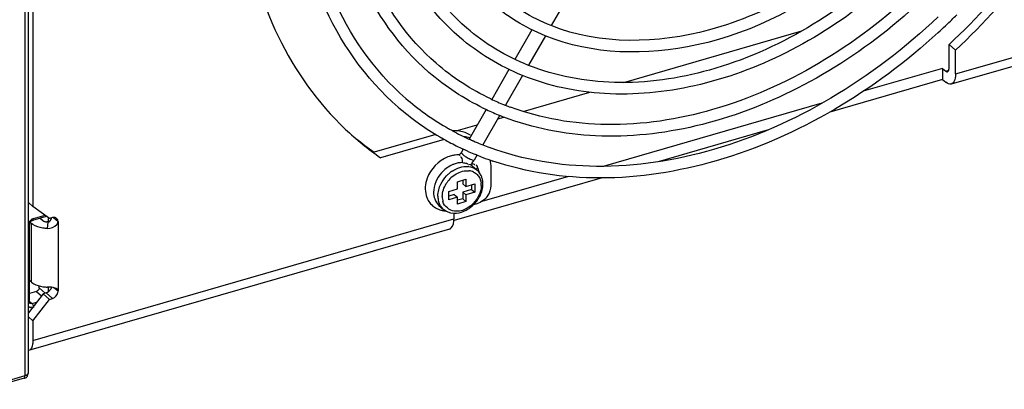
# Model space of a CAD drawing. Header units: inches. Extents: x 0 to 117, y 0 to 83.
# Tile 30 of 59: x 103.47 to 106.48, y 19.72 to 20.85. Entities that reach past the tile are written whole.
import ezdxf

# ---------------------------------------------------------------- set-up
doc = ezdxf.new("R2010")
doc.units = ezdxf.units.IN
doc.header["$LTSCALE"] = 6.431102
doc.header["$MEASUREMENT"] = 0
doc.layers.get('0').update_dxf_attribs({"linetype": 'CONTINUOUS'})

msp = doc.modelspace()

# ---------------------------------------------------------------- linework, layer by layer
at = {"color": 7, "linetype": 'CONTINUOUS'}
for p, q in [((103.4864, 19.76), (103.4864, 22.3472)), ((103.4962, 19.7685), (103.4962, 22.3505)), ((103.5102, 22.3397), (103.5102, 20.2769)), ((106.3316, 20.6822), (107.6187, 21.0538)), ((107.6055, 21.0226), (106.3184, 20.651)), ((105.1472, 20.921), (105.0951, 20.8301)), ((105.0356, 20.8175), (104.9836, 20.7268)), ((105.3173, 20.6565), (105.8618, 20.8137)), ((106.303, 20.8314), (106.3008, 20.8293)), ((104.8147, 20.7948), (104.8135, 20.7958)), ((105.0772, 20.799), (105.0256, 20.7089)), ((106.3316, 20.7548), (106.3119, 20.7718)), ((106.3119, 20.6993), (106.3119, 20.7718)), ((106.3316, 20.6822), (106.3316, 20.7548)), ((104.7213, 20.6869), (104.7201, 20.688)), ((104.966, 20.696), (104.9136, 20.6046)), ((106.2922, 20.6993), (106.0493, 20.6291)), ((106.2922, 20.6993), (106.3021, 20.6907)), ((106.2922, 20.6993), (106.2922, 20.6652)), ((106.3021, 20.6907), (106.3111, 20.6933)), ((106.3075, 20.6889), (106.3084, 20.6892)), ((106.3117, 20.6963), (106.3119, 20.6993)), ((105.0077, 20.6778), (104.9556, 20.5869)), ((106.2922, 20.6652), (105.9474, 20.5656)), ((106.2922, 20.6652), (106.3021, 20.6566)), ((105.0099, 20.5678), (105.2133, 20.6265)), ((104.896, 20.574), (104.8439, 20.4832)), ((105.9228, 20.5926), (105.2544, 20.3997)), ((104.9378, 20.5558), (104.8861, 20.4658)), ((104.9317, 20.5452), (104.9501, 20.5505)), ((104.8041, 20.5084), (104.8691, 20.5271)), ((105.7552, 20.5101), (105.422, 20.4139)), ((104.7426, 20.4976), (104.5539, 20.4432)), ((104.7683, 20.4823), (104.5736, 20.4261)), ((104.857, 20.4773), (104.8554, 20.478)), ((104.8263, 20.4525), (104.82, 20.4416)), ((104.8135, 20.4347), (104.8116, 20.4354)), ((104.8235, 20.4368), (104.8257, 20.435)), ((104.8587, 20.4187), (104.8593, 20.4191)), ((104.8683, 20.4347), (104.8593, 20.4191)), ((104.8668, 20.4347), (104.8644, 20.4357)), ((104.8427, 20.4069), (104.8479, 20.4051)), ((104.8535, 20.401), (104.8683, 20.3882)), ((104.8604, 20.4047), (104.8603, 20.4033)), ((104.8654, 20.4045), (104.8669, 20.4031)), ((104.8669, 20.4031), (104.8678, 20.402)), ((104.9102, 20.3954), (104.9102, 20.3401)), ((105.2505, 20.3644), (104.7988, 20.2341)), ((104.8087, 20.3528), (104.8343, 20.3602)), ((104.8244, 20.3574), (104.8244, 20.3468)), ((104.8343, 20.3602), (104.8343, 20.3382)), ((105.1476, 20.3688), (104.8826, 20.2924)), ((104.7818, 20.3231), (104.8087, 20.3309)), ((104.8087, 20.3309), (104.8087, 20.3528)), ((104.8244, 20.3468), (104.8343, 20.3382)), ((104.8512, 20.3289), (104.8244, 20.3212)), ((104.8343, 20.3382), (104.8611, 20.346)), ((104.8512, 20.3431), (104.8512, 20.3289)), ((104.8512, 20.3289), (104.8611, 20.3204)), ((104.8611, 20.346), (104.8611, 20.3204)), ((104.7818, 20.2975), (104.7818, 20.3231)), ((104.7988, 20.3138), (104.7818, 20.3089)), ((104.8087, 20.3053), (104.7818, 20.2975)), ((104.7988, 20.3138), (104.8087, 20.3053)), ((104.8087, 20.2846), (104.8087, 20.3053)), ((104.8244, 20.3005), (104.8087, 20.296)), ((104.8244, 20.3212), (104.8343, 20.3127)), ((104.8244, 20.3212), (104.8244, 20.3005)), ((104.8244, 20.3005), (104.8343, 20.292)), ((104.8611, 20.3204), (104.8343, 20.3127)), ((104.8343, 20.3127), (104.8343, 20.292)), ((103.5102, 20.2769), (103.4962, 20.289)), ((103.5613, 20.2405), (103.5102, 20.2769)), ((104.752, 20.2806), (104.7652, 20.2691)), ((104.8343, 20.292), (104.8087, 20.2846)), ((104.8675, 20.2852), (104.8574, 20.2822)), ((103.5098, 20.2351), (103.552, 20.2473)), ((103.5102, 19.8677), (104.7973, 20.2393)), ((103.5113, 20.2378), (103.5108, 20.2397)), ((103.512, 20.2403), (103.5473, 20.2505)), ((103.5322, 20.2415), (103.5403, 20.2345)), ((103.5579, 20.2295), (103.5579, 20.2403)), ((103.5698, 20.243), (103.5613, 20.2405)), ((103.5661, 20.2396), (103.5673, 20.2401)), ((103.573, 20.2436), (103.5698, 20.243)), ((103.5726, 20.2435), (103.5869, 20.2308)), ((104.7973, 20.2569), (104.7973, 20.2393)), ((104.7841, 20.2081), (103.497, 19.8366)), ((103.4999, 19.9843), (103.4999, 20.2226)), ((103.4999, 20.2226), (103.4999, 20.2225)), ((103.5018, 20.2285), (103.5062, 20.2246)), ((103.5062, 20.0456), (103.5062, 20.2246)), ((103.5098, 20.2219), (103.5062, 20.2246)), ((103.5561, 20.2295), (103.5536, 20.2099)), ((103.5869, 20.2308), (103.5869, 20.0178)), ((103.5062, 20.0456), (103.4999, 20.0511)), ((103.529, 20.0287), (103.5289, 20.0345)), ((103.529, 20.0287), (103.5479, 20.0124)), ((103.5579, 20.017), (103.5579, 20.0309)), ((103.5721, 20.0291), (103.5665, 20.03)), ((103.5869, 20.0178), (103.5744, 20.0286)), ((103.5416, 20.0104), (103.4962, 19.9518)), ((103.5206, 20.0176), (103.4999, 20.0116)), ((103.5206, 20.0176), (103.5363, 20.0041)), ((103.5502, 20.0128), (103.5416, 20.0104)), ((103.5613, 19.9933), (103.5416, 20.0104)), ((103.5533, 20.014), (103.5502, 20.0128)), ((103.5698, 19.9958), (103.5502, 20.0128)), ((103.5613, 19.9933), (103.5698, 19.9958)), ((103.5866, 20.0145), (103.5869, 20.0178)), ((103.5006, 19.9818), (103.5006, 19.9819)), ((103.5016, 19.9861), (103.5072, 19.9806)), ((103.5049, 19.9698), (103.5064, 19.9708)), ((103.5072, 19.9806), (103.5218, 19.9848)), ((103.5102, 19.9274), (103.5613, 19.9933)), ((103.5102, 19.9274), (103.4962, 19.9395)), ((103.5102, 19.9274), (103.5102, 19.8677)), ((103.3666, 19.7254), (103.4864, 19.76)), ((103.4937, 19.7648), (103.4929, 19.7661)), ((103.4831, 19.7522), (103.3657, 19.7183))]:
    msp.add_line(p, q, dxfattribs=at)
for points in [[(103.4999, 20.2226), (103.4999, 20.223), (103.5001, 20.2243), (103.5005, 20.2258), (103.5011, 20.2273), (103.5019, 20.2288), (103.503, 20.2303), (103.5042, 20.2316), (103.5056, 20.2328), (103.507, 20.2338)], [(103.507, 20.2338), (103.5084, 20.2345), (103.5098, 20.2351)], [(103.5, 19.983), (103.4999, 19.9841), (103.4999, 19.9843)], [(103.5006, 19.9818), (103.5005, 19.9819), (103.5003, 19.9823), (103.5, 19.983)]]:
    msp.add_lwpolyline(points, dxfattribs=at)
for centre, radius, start, end in [((104.9634, 22.2415), 1.945, 313.5312, 314.2285), ((104.9613, 22.2436), 1.9479, 314.2285, 314.8594), ((104.9673, 22.2375), 1.9394, 312.5453, 313.4396), ((105.181, 21.2206), 0.8107, 229.1206, 239.7744), ((105.239, 21.3005), 0.7683, 244.7103, 248.0565), ((105.181, 21.2206), 0.8461, 229.1217, 239.7058), ((105.2352, 21.2924), 0.7948, 244.1444, 244.8), ((105.2389, 21.3004), 0.8036, 244.8049, 248.0136), ((105.2423, 21.3085), 0.777, 248.0511, 248.3282), ((105.2437, 21.3121), 0.7809, 248.329, 249.5269), ((105.2425, 21.3091), 0.8131, 248.0095, 248.9226), ((105.0978, 21.1835), 0.9211, 226.6441, 235.3097), ((105.1878, 21.232), 0.824, 239.7622, 240.6351), ((105.1893, 21.2345), 0.8268, 240.635, 241.4069), ((105.1936, 21.2426), 0.8361, 241.4133, 245.2568), ((105.0784, 21.2009), 0.9215, 230.9618, 235.3092), ((105.1875, 21.2313), 0.8586, 239.6935, 240.169), ((105.1889, 21.2339), 0.8616, 240.1695, 241.4627), ((105.1929, 21.2413), 0.87, 241.4665, 244.7447), ((105.1974, 21.2507), 0.845, 245.2513, 245.5599), ((105.1986, 21.2533), 0.8478, 245.56, 246.1271), ((105.202, 21.2611), 0.8563, 246.2443, 247.9338), ((105.1959, 21.2476), 0.877, 244.7412, 244.9681), ((105.1967, 21.2492), 0.8788, 244.9681, 245.2985), ((105.1981, 21.2522), 0.882, 245.2987, 245.9609), ((105.2008, 21.2585), 0.8889, 245.9619, 247.3419), ((105.2047, 21.2677), 0.8635, 247.932, 248.3281), ((105.2072, 21.274), 0.8703, 248.3295, 249.7793), ((104.8108, 20.3489), 0.0859, 96.5936, 103.8046), ((104.81, 20.3567), 0.0781, 88.8534, 96.6019), ((104.8653, 20.502), 0.0765, 236.7991, 238.1875), ((104.9046, 20.5435), 0.1343, 238.5705, 240.2495), ((104.8066, 20.4493), 0.0608, 323.5939, 330.1357), ((105.2032, 21.2642), 0.8951, 247.3408, 247.7563), ((105.206, 21.271), 0.9025, 247.925, 249.2325), ((105.2104, 21.2827), 0.915, 249.2344, 251.2948), ((104.8375, 20.3108), 0.1039, 127.6546, 138.4331), ((104.8274, 20.3271), 0.0846, 109.9511, 116.1523), ((104.836, 20.3447), 0.055, 82.8413, 84.5095), ((104.8388, 20.3404), 0.0461, 75.4728, 83.1865), ((104.8224, 20.3642), 0.0482, 55.7248, 58.1639), ((104.8055, 20.45), 0.0621, 313.3905, 323.6103), ((104.8245, 20.3672), 0.0445, 49.3631, 55.7733), ((104.8394, 20.3549), 0.0441, 49.0952, 54.5981), ((104.8093, 20.3698), 0.0665, 20.4425, 28.8887), ((104.8045, 20.368), 0.0717, 12.4667, 20.4394), ((104.816, 20.3269), 0.1067, 153.9145, 160.1235), ((104.8512, 20.2988), 0.1046, 130.9278, 136.5502), ((104.852, 20.2981), 0.0918, 131.0068, 142.1576), ((104.8481, 20.3025), 0.0998, 124.1611, 130.9541), ((104.8397, 20.3437), 0.0426, 64.9119, 75.503), ((104.8017, 20.3673), 0.0745, 10.8561, 12.5067), ((104.8509, 20.2989), 0.0905, 142.1641, 147.7801), ((104.8255, 20.3417), 0.0559, 359.9448, 8.1201), ((104.7792, 20.3295), 0.069, 195.8608, 205.6877), ((104.8145, 20.309), 0.0659, 179.9973, 181.8625), ((104.8119, 20.3089), 0.0633, 181.8343, 187.8134), ((104.8068, 20.3081), 0.0582, 187.776, 196.0743), ((104.8179, 20.3071), 0.0559, 179.9448, 188.1201), ((104.8128, 20.3064), 0.0507, 188.1089, 196.4783), ((104.7867, 20.3548), 0.1013, 314.6554, 326.5677), ((104.7892, 20.3531), 0.0983, 326.5828, 332.6612), ((104.7925, 20.3513), 0.0946, 332.676, 335.7637), ((104.7951, 20.3502), 0.0917, 335.7668, 338.0994), ((104.7737, 20.327), 0.0631, 239.0476, 248.0303), ((104.7752, 20.3307), 0.0671, 248.0374, 256.6105), ((104.7901, 20.3506), 0.0959, 302.4947, 308.6988), ((104.7871, 20.3542), 0.1006, 308.6829, 314.6689), ((104.776, 20.3341), 0.0706, 256.6102, 264.902), ((104.7762, 20.3364), 0.0729, 264.8835, 267.4553), ((103.556, 20.2525), 0.0239, 229.0342, 232.5694), ((103.5499, 20.2454), 0.0151, 282.395, 287.3224), ((103.5572, 20.1447), 0.1139, 261.7239, 268.178), ((103.543, 20.0354), 0.0237, 295.5932, 303.5164)]:
    msp.add_arc(centre, radius, start, end, dxfattribs=at)
for points, knots in [([(106.7522, 22.026), (106.7522, 21.8049), (106.6216, 21.3452), (106.2487, 20.8883), (105.8597, 20.63), (105.5486, 20.5118), (105.238, 20.4776), (105.0393, 20.5161), (104.9501, 20.5505)], [0, 0, 0, 0, 0.25029, 0.518686, 0.650505, 0.775482, 0.891801, 1, 1, 1, 1]), ([(106.6286, 21.9903), (106.6286, 21.7916), (106.5105, 21.3786), (106.1739, 20.9692), (105.8233, 20.7393), (105.5434, 20.6356), (105.2646, 20.6081), (105.087, 20.6453), (105.0075, 20.6775)], [0, 0, 0, 0, 0.250612, 0.519222, 0.651005, 0.775831, 0.891942, 1, 1, 1, 1]), ([(106.5058, 21.9548), (106.5058, 21.7797), (106.4016, 21.4154), (106.0497, 20.9884), (105.5779, 20.7334), (105.2206, 20.7404), (105.0771, 20.7987)], [0, 0, 0, 0, 0.251684, 0.521373, 0.77736, 1, 1, 1, 1]), ([(106.9492, 21.9723), (106.9228, 21.7503), (106.7715, 21.3035), (106.4845, 20.9331), (106.3119, 20.7718)], [0, 0, 0, 0, 0.486267, 1, 1, 1, 1]), ([(106.3316, 20.7548), (106.5057, 20.9174), (106.7945, 21.2912), (106.9451, 21.7423), (106.9701, 21.9661)], [0, 0, 0, 0, 0.514018, 1, 1, 1, 1]), ([(104.8135, 20.7958), (104.7326, 20.8659), (104.5992, 21.0552), (104.5602, 21.2807), (104.5594, 21.3961)], [0, 0, 0, 0, 0.4813, 1, 1, 1, 1]), ([(104.8367, 20.8226), (104.759, 20.8899), (104.6308, 21.0733), (104.5948, 21.2913), (104.5948, 21.4032)], [0, 0, 0, 0, 0.478906, 1, 1, 1, 1]), ([(104.7201, 20.688), (104.6295, 20.7665), (104.4801, 20.9785), (104.4366, 21.2312), (104.4358, 21.3604)], [0, 0, 0, 0, 0.481163, 1, 1, 1, 1]), ([(104.7433, 20.7147), (104.6559, 20.7904), (104.5117, 20.9966), (104.4712, 21.2417), (104.4712, 21.3675)], [0, 0, 0, 0, 0.479027, 1, 1, 1, 1]), ([(104.6273, 20.5808), (104.5271, 20.6677), (104.3619, 20.9024), (104.3138, 21.182), (104.313, 21.325)], [0, 0, 0, 0, 0.481059, 1, 1, 1, 1]), ([(104.6504, 20.6076), (104.5535, 20.6917), (104.3935, 20.9205), (104.3484, 21.1925), (104.3484, 21.3321)], [0, 0, 0, 0, 0.479129, 1, 1, 1, 1]), ([(104.1588, 21.1546), (104.1734, 21.0316), (104.237, 20.7947), (104.3806, 20.5939), (104.4655, 20.5138)], [0, 0, 0, 0, 0.51476, 1, 1, 1, 1]), ([(106.0698, 21.1013), (105.9321, 20.9718), (105.6241, 20.7779), (105.245, 20.7702), (105.0949, 20.8298)], [0, 0, 0, 0, 0.539312, 1, 1, 1, 1]), ([(106.1394, 21.0202), (105.9823, 20.8718), (105.7009, 20.6987), (105.2972, 20.6407), (105.1085, 20.6755), (105.0253, 20.7085)], [0, 0, 0, 0, 0.535889, 0.778022, 1, 1, 1, 1]), ([(106.2093, 20.9384), (106.1192, 20.853), (105.925, 20.705), (105.6014, 20.5611), (105.2747, 20.5105), (105.0641, 20.5457), (104.9706, 20.5806)], [0, 0, 0, 0, 0.275497, 0.536923, 0.778401, 1, 1, 1, 1]), ([(106.2786, 20.8571), (106.1789, 20.7624), (105.964, 20.5981), (105.6059, 20.438), (105.2439, 20.3809), (105.0102, 20.4191), (104.9064, 20.4574)], [0, 0, 0, 0, 0.275322, 0.536694, 0.778249, 1, 1, 1, 1]), ([(106.2786, 20.8086), (106.086, 20.6318), (105.7447, 20.4248), (105.2544, 20.3466), (105.0217, 20.3806), (104.917, 20.4161)], [0, 0, 0, 0, 0.531974, 0.774975, 1, 1, 1, 1]), ([(106.3021, 20.6907), (106.3029, 20.69), (106.3046, 20.6889), (106.3067, 20.6886), (106.3075, 20.6889)], [0, 0, 0, 0, 0.559224, 1, 1, 1, 1]), ([(106.3084, 20.6892), (106.3093, 20.6898), (106.311, 20.6921), (106.3115, 20.6948), (106.3117, 20.6963)], [0, 0, 0, 0, 0.421845, 1, 1, 1, 1]), ([(106.3316, 20.6822), (106.3316, 20.6783), (106.3311, 20.6673), (106.3258, 20.6532), (106.3184, 20.6511)], [0, 0, 0, 0, 0.336539, 1, 1, 1, 1]), ([(104.82, 20.4416), (104.8188, 20.4394), (104.8175, 20.4383), (104.8115, 20.4344), (104.8131, 20.4353), (104.8135, 20.4355)], [0, 0, 0, 0, 0.685283, 0.899243, 1, 1, 1, 1]), ([(104.8168, 20.4325), (104.8163, 20.4329), (104.8153, 20.4338), (104.8141, 20.4344), (104.8135, 20.4347)], [0, 0, 0, 0, 0.496879, 1, 1, 1, 1]), ([(104.8207, 20.4273), (104.8203, 20.4276), (104.8192, 20.4282), (104.8179, 20.428), (104.8173, 20.4278)], [0, 0, 0, 0, 0.466719, 1, 1, 1, 1]), ([(104.8192, 20.442), (104.8189, 20.4417), (104.8208, 20.4394), (104.8221, 20.4388), (104.8234, 20.438)], [0, 0, 0, 0, 0.229694, 1, 1, 1, 1]), ([(104.851, 20.4205), (104.8526, 20.4199), (104.8551, 20.4191), (104.8578, 20.4184), (104.8587, 20.4187)], [0, 0, 0, 0, 0.635388, 1, 1, 1, 1]), ([(104.8357, 20.4091), (104.8366, 20.4088), (104.8381, 20.4084), (104.8395, 20.4078), (104.84, 20.4074)], [0, 0, 0, 0, 0.609945, 1, 1, 1, 1]), ([(104.8678, 20.402), (104.8694, 20.3998), (104.87, 20.3943), (104.8664, 20.3917), (104.8652, 20.3909)], [0, 0, 0, 0, 0.657936, 1, 1, 1, 1]), ([(104.8813, 20.3416), (104.8813, 20.3403), (104.8812, 20.3375), (104.881, 20.3348), (104.8808, 20.3334)], [0, 0, 0, 0, 0.494449, 1, 1, 1, 1]), ([(103.5099, 20.2347), (103.5104, 20.2347), (103.5117, 20.2355), (103.5114, 20.237), (103.5113, 20.2378)], [0, 0, 0, 0, 0.368781, 1, 1, 1, 1]), ([(104.7841, 20.2081), (104.7862, 20.2087), (104.7963, 20.2158), (104.7973, 20.2297), (104.7973, 20.2393)], [0, 0, 0, 0, 0.183402, 1, 1, 1, 1]), ([(103.4996, 20.2226), (103.4995, 20.222), (103.499, 20.2208), (103.498, 20.2199), (103.4975, 20.2195)], [0, 0, 0, 0, 0.458516, 1, 1, 1, 1]), ([(103.5536, 20.2099), (103.5493, 20.21), (103.5342, 20.2114), (103.5189, 20.2157), (103.5098, 20.2219)], [0, 0, 0, 0, 0.277985, 1, 1, 1, 1]), ([(103.5415, 20.2335), (103.5422, 20.2329), (103.5439, 20.2318), (103.5457, 20.2311), (103.5467, 20.2308)], [0, 0, 0, 0, 0.475709, 1, 1, 1, 1]), ([(103.5467, 20.2308), (103.5477, 20.2305), (103.5498, 20.2301), (103.552, 20.2303), (103.5531, 20.2306)], [0, 0, 0, 0, 0.471421, 1, 1, 1, 1]), ([(103.5831, 20.2219), (103.5837, 20.2226), (103.5848, 20.2241), (103.5856, 20.2258), (103.586, 20.2266)], [0, 0, 0, 0, 0.511874, 1, 1, 1, 1]), ([(103.586, 20.2266), (103.5862, 20.2273), (103.5867, 20.2287), (103.5869, 20.2301), (103.5869, 20.2308)], [0, 0, 0, 0, 0.514891, 1, 1, 1, 1]), ([(103.5062, 20.0456), (103.5082, 20.0439), (103.5186, 20.0368), (103.5311, 20.0335), (103.5408, 20.032)], [0, 0, 0, 0, 0.212757, 1, 1, 1, 1]), ([(103.5289, 20.0282), (103.5289, 20.0269), (103.5285, 20.0242), (103.5274, 20.0215), (103.5264, 20.0205)], [0, 0, 0, 0, 0.497798, 1, 1, 1, 1]), ([(103.5264, 20.0205), (103.5259, 20.02), (103.5245, 20.0192), (103.5229, 20.0197), (103.5222, 20.0201)], [0, 0, 0, 0, 0.458914, 1, 1, 1, 1]), ([(103.5611, 20.02), (103.5604, 20.0191), (103.5588, 20.0176), (103.557, 20.0162), (103.5561, 20.0156)], [0, 0, 0, 0, 0.502791, 1, 1, 1, 1]), ([(103.5869, 20.0178), (103.5869, 20.0189), (103.5864, 20.0212), (103.585, 20.0231), (103.5842, 20.0239)], [0, 0, 0, 0, 0.505971, 1, 1, 1, 1]), ([(103.5002, 19.9843), (103.5004, 19.9836), (103.4994, 19.9812), (103.4968, 19.9815), (103.4954, 19.9816)], [0, 0, 0, 0, 0.342213, 1, 1, 1, 1]), ([(103.4958, 19.974), (103.4963, 19.9726), (103.4973, 19.97), (103.5, 19.9686), (103.5013, 19.9686)], [0, 0, 0, 0, 0.533396, 1, 1, 1, 1]), ([(103.5072, 19.9806), (103.506, 19.9802), (103.5036, 19.9799), (103.5008, 19.9806), (103.5002, 19.9815)], [0, 0, 0, 0, 0.545251, 1, 1, 1, 1]), ([(103.5013, 19.9686), (103.5019, 19.9687), (103.5031, 19.9689), (103.5043, 19.9695), (103.5049, 19.9698)], [0, 0, 0, 0, 0.446515, 1, 1, 1, 1]), ([(103.5115, 19.9717), (103.5117, 19.971), (103.5119, 19.9698), (103.512, 19.9685), (103.512, 19.9679)], [0, 0, 0, 0, 0.529163, 1, 1, 1, 1]), ([(103.5102, 19.8677), (103.5102, 19.8639), (103.5097, 19.8529), (103.5044, 19.8387), (103.497, 19.8366)], [0, 0, 0, 0, 0.336539, 1, 1, 1, 1]), ([(103.4831, 19.7522), (103.4862, 19.7531), (103.4926, 19.7546), (103.495, 19.7623), (103.4937, 19.7648)], [0, 0, 0, 0, 0.53602, 1, 1, 1, 1]), ([(103.4832, 19.7516), (103.4841, 19.7516), (103.4865, 19.7542), (103.485, 19.7571), (103.4844, 19.759)], [0, 0, 0, 0, 0.301493, 1, 1, 1, 1])]:
    msp.add_open_spline(points, degree=3, knots=knots, dxfattribs=at)
for points in [[(105.0949, 20.8298), (105.0351, 20.8535), (104.9784, 20.8874), (104.9298, 20.9295)], [(105.0771, 20.7987), (105.0154, 20.8238), (104.9569, 20.8592), (104.9065, 20.9028)], [(105.0253, 20.7085), (104.9571, 20.7357), (104.8923, 20.7745), (104.8367, 20.8226)], [(105.0075, 20.6775), (104.9378, 20.7058), (104.8717, 20.7456), (104.8147, 20.7948)], [(104.9107, 20.6058), (104.8505, 20.6343), (104.7936, 20.6711), (104.7433, 20.7147)], [(104.8886, 20.5771), (104.8286, 20.6062), (104.7718, 20.6433), (104.7213, 20.6869)], [(106.3184, 20.6511), (106.3129, 20.6494), (106.3064, 20.6529), (106.3021, 20.6566)], [(104.8147, 20.5074), (104.8081, 20.5084), (104.8013, 20.5088), (104.7946, 20.5086)], [(104.8481, 20.4953), (104.838, 20.5015), (104.8264, 20.5055), (104.8147, 20.5074)], [(104.8285, 20.4911), (104.8346, 20.4905), (104.8406, 20.4893), (104.8465, 20.4876)], [(104.7904, 20.4323), (104.7608, 20.4251), (104.7336, 20.4012), (104.7202, 20.3739)], [(104.8237, 20.4111), (104.824, 20.4166), (104.8249, 20.4237), (104.8207, 20.4273)], [(104.8257, 20.435), (104.8286, 20.4328), (104.8315, 20.4308), (104.8346, 20.4289)], [(104.838, 20.4269), (104.8422, 20.4245), (104.8465, 20.4223), (104.851, 20.4205)], [(104.9076, 20.4199), (104.9093, 20.4119), (104.9102, 20.4036), (104.9102, 20.3954)], [(104.7901, 20.4031), (104.7844, 20.4003), (104.779, 20.3969), (104.774, 20.393)], [(104.792, 20.3851), (104.8062, 20.3947), (104.8242, 20.401), (104.8413, 20.3994)], [(104.8237, 20.4111), (104.8152, 20.4112), (104.8065, 20.4096), (104.7985, 20.4067)], [(104.8237, 20.4111), (104.8278, 20.411), (104.8318, 20.4102), (104.8357, 20.4091)], [(104.8292, 20.3858), (104.8341, 20.3866), (104.8393, 20.3868), (104.8442, 20.3862)], [(104.8428, 20.3992), (104.8507, 20.3982), (104.8585, 20.3954), (104.865, 20.3908)], [(104.8503, 20.4075), (104.8537, 20.4085), (104.8601, 20.4082), (104.8604, 20.4047)], [(104.878, 20.3768), (104.8754, 20.381), (104.8721, 20.3849), (104.8683, 20.3882)], [(104.7157, 20.3632), (104.7097, 20.3467), (104.708, 20.3275), (104.7128, 20.3106)], [(104.7597, 20.3797), (104.7456, 20.3637), (104.7354, 20.3418), (104.7354, 20.3204)], [(104.7577, 20.3457), (104.7622, 20.3549), (104.7682, 20.3634), (104.7752, 20.3708)], [(104.7917, 20.3674), (104.8022, 20.3765), (104.8155, 20.3835), (104.8292, 20.3858)], [(104.8577, 20.3823), (104.8618, 20.3804), (104.8656, 20.3778), (104.8688, 20.3746)], [(104.8688, 20.3746), (104.872, 20.3714), (104.8747, 20.3675), (104.8767, 20.3634)], [(104.8767, 20.3634), (104.8788, 20.359), (104.8801, 20.3543), (104.8808, 20.3496)], [(104.8825, 20.3675), (104.8813, 20.3707), (104.8798, 20.3739), (104.878, 20.3768)], [(104.8853, 20.3571), (104.8847, 20.3607), (104.8838, 20.3642), (104.8825, 20.3675)], [(104.8863, 20.3459), (104.8863, 20.3497), (104.8859, 20.3534), (104.8853, 20.3571)], [(104.7486, 20.309), (104.7486, 20.3216), (104.7521, 20.3344), (104.7577, 20.3457)], [(104.762, 20.3072), (104.762, 20.3211), (104.767, 20.3354), (104.7744, 20.3472)], [(104.8808, 20.3334), (104.8797, 20.3251), (104.877, 20.3169), (104.8733, 20.3094)], [(104.8802, 20.3159), (104.884, 20.3254), (104.8863, 20.3357), (104.8863, 20.3459)], [(104.9102, 20.3401), (104.9102, 20.3301), (104.9066, 20.3199), (104.9013, 20.3115)], [(104.717, 20.2996), (104.7195, 20.2944), (104.7227, 20.2895), (104.7265, 20.2852)], [(104.7354, 20.3204), (104.7354, 20.3136), (104.7364, 20.3066), (104.7388, 20.3001)], [(104.7388, 20.3001), (104.7414, 20.2927), (104.746, 20.2857), (104.752, 20.2806)], [(104.8733, 20.3094), (104.8622, 20.287), (104.8389, 20.267), (104.8142, 20.2631)], [(104.9013, 20.3115), (104.8937, 20.2994), (104.8813, 20.2891), (104.8675, 20.2852)], [(104.7265, 20.2852), (104.7307, 20.2804), (104.7358, 20.2762), (104.7413, 20.2729)], [(104.7652, 20.2691), (104.7584, 20.275), (104.7534, 20.2834), (104.7509, 20.292)], [(104.7991, 20.2627), (104.784, 20.2645), (104.7685, 20.2774), (104.7641, 20.292)], [(104.7652, 20.2691), (104.7693, 20.2656), (104.7741, 20.2627), (104.7791, 20.2607)], [(104.8141, 20.2582), (104.8238, 20.2602), (104.8332, 20.2643), (104.8416, 20.2696)], [(103.512, 20.2403), (103.505, 20.2382), (103.4986, 20.2318), (103.4962, 20.2249)], [(103.5561, 20.2295), (103.5616, 20.2294), (103.5657, 20.2367), (103.5667, 20.242)], [(103.5827, 20.2408), (103.5802, 20.243), (103.5763, 20.2439), (103.573, 20.2436)], [(103.5869, 20.2308), (103.5869, 20.2344), (103.5855, 20.2384), (103.5827, 20.2408)], [(104.7791, 20.2607), (104.7899, 20.2563), (104.8027, 20.2558), (104.8141, 20.2582)], [(104.8142, 20.2631), (104.8092, 20.2622), (104.8041, 20.2621), (104.7991, 20.2627)], [(103.5536, 20.2099), (103.5642, 20.2096), (103.5766, 20.2135), (103.5831, 20.2219)], [(103.5665, 20.03), (103.5622, 20.0305), (103.5579, 20.0308), (103.5536, 20.0309)], [(103.5666, 20.03), (103.5656, 20.0263), (103.5636, 20.0228), (103.5611, 20.02)], [(103.5842, 20.0239), (103.5811, 20.0271), (103.5764, 20.0283), (103.5721, 20.0291)], [(103.5698, 19.9958), (103.5779, 19.9981), (103.5851, 20.0063), (103.5866, 20.0145)], [(103.5072, 19.9806), (103.5097, 19.9784), (103.5107, 19.9749), (103.5115, 19.9717)], [(103.4864, 19.76), (103.4905, 19.7612), (103.4962, 19.7642), (103.4962, 19.7685)]]:
    msp.add_open_spline(points, degree=3, dxfattribs=at)

doc.saveas('drawing.dxf')
